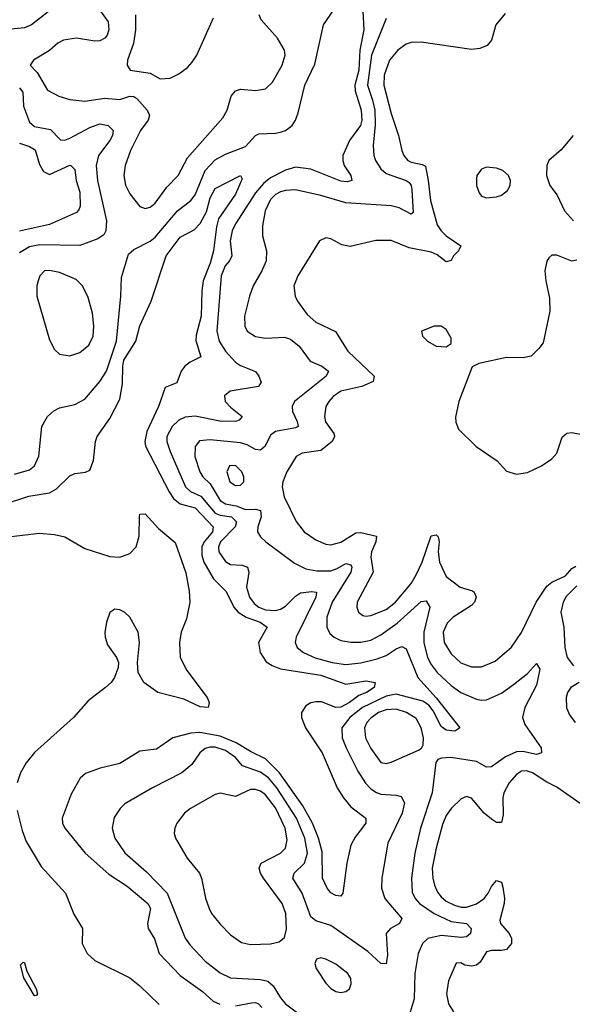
# Model space of a CAD drawing. Header units: inches. Extents: x 1682530 to 1839546, y 640742 to 791647.
# Tile 248 of 256: x 1704751 to 1706952, y 740428 to 744351. Entities that reach past the tile are written whole.
import ezdxf

# ---------------------------------------------------------------- set-up
doc = ezdxf.new("R2010")
doc.units = ezdxf.units.IN
doc.header["$MEASUREMENT"] = 0
doc.layers.add('B7704', color=7, linetype='Continuous')

msp = doc.modelspace()

# ---------------------------------------------------------------- linework, layer by layer
at = {"layer": 'B7704', "color": 5}
for points, elevation in [([(1704900.3, 744410), (1704797.4, 744330), (1704770, 744319), (1704690, 744311)], 540), ([(1706116.1, 744410), (1706121.7, 744310), (1706105.5, 744230), (1706101.4, 744150), (1706085.4, 744090), (1706087.1, 744067.1), (1706111.6, 743990), (1706114.3, 743950), (1706109, 743930), (1706064.1, 743870), (1706038.6, 743810), (1706037.6, 743790), (1706043.2, 743770), (1706070.2, 743730), (1706073.7, 743710), (1706054.8, 743705.2), (1706030, 743707.1), (1705910, 743755.3), (1705850, 743762.9), (1705810, 743751.5), (1705750, 743720.4), (1705721.4, 743698.6), (1705690, 743661.2), (1705610, 743537.4), (1705596.9, 743510), (1705589, 743470), (1705595.3, 743410), (1705586.5, 743390), (1705569.2, 743370), (1705553, 743330), (1705535.7, 743110), (1705545, 743070), (1705570.8, 743030), (1705610, 742986.8), (1705630, 742972.8), (1705689.5, 742949.5), (1705703.8, 742930), (1705713.3, 742906.7), (1705702, 742890), (1705588.6, 742871.4), (1705567.1, 742852.9), (1705569.6, 742829.6), (1705590, 742807.3), (1705637, 742770), (1705625.2, 742754.8), (1705610.6, 742749.4), (1705548.6, 742751.4), (1705450, 742770.7), (1705410, 742767.4), (1705384.8, 742755.2), (1705357.7, 742730), (1705337.4, 742690), (1705337, 742670), (1705349.6, 742630), (1705411.5, 742490), (1705431.4, 742471.4), (1705472.7, 742452.7), (1705530, 742384.9), (1705550, 742376.1), (1705594.5, 742370), (1705614.9, 742350), (1705609.2, 742330), (1705550.1, 742270), (1705542.7, 742250), (1705544.4, 742230), (1705570, 742192.7), (1705590, 742180.1), (1705637, 742177), (1705658, 742170), (1705663.5, 742150), (1705654.9, 742090), (1705666.6, 742050), (1705684.7, 742024.7), (1705703, 742010), (1705730, 741999.7), (1705770, 741997.1), (1705790, 742002.2), (1705810, 742013.8), (1705850, 742054.5), (1705870, 742067.3), (1705913.2, 742073.2), (1705932.8, 742070), (1705930.9, 742050), (1705852.7, 741890), (1705848.4, 741870), (1705856.5, 741850), (1705881.8, 741830), (1705928.3, 741808.3), (1705995.8, 741790), (1706050, 741781.6), (1706110, 741788.5), (1706175.4, 741804.6), (1706210, 741817.5), (1706250, 741844.2), (1706273.5, 741853.5), (1706290, 741843.9), (1706336.5, 741730), (1706410, 741649.2), (1706504.4, 741530), (1706484.4, 741515.6), (1706450, 741520.6), (1706430, 741534.2), (1706397.3, 741597.3), (1706379.9, 741619.9), (1706356.1, 741636.1), (1706250, 741662.9), (1706210, 741655.8), (1706116.5, 741610), (1706066.3, 741570), (1706034.1, 741530), (1706035.1, 741490), (1706051, 741450), (1706097.1, 741357.1), (1706128.7, 741308.7), (1706150, 741286.1), (1706171.8, 741271.7), (1706190, 741265.6), (1706250, 741261.4), (1706270, 741255.4), (1706283.7, 741230), (1706274.3, 741190), (1706217.8, 741070), (1706193.4, 740930), (1706192.3, 740890), (1706204.8, 740850), (1706273.4, 740770), (1706263.6, 740750), (1706227.6, 740730), (1706211.1, 740710), (1706215.7, 740624.3), (1706210, 740589.5), (1706190, 740589.7), (1706137.7, 740637.7), (1705990, 740742.1), (1705930, 740760.2), (1705910, 740776.5), (1705876.2, 740870), (1705838.4, 740930), (1705844.6, 740950), (1705885.5, 740990), (1705897.3, 741030), (1705886.5, 741090), (1705853.9, 741170), (1705775.3, 741290), (1705741.9, 741330), (1705710, 741353.2), (1705638.6, 741378.6), (1705610, 741411.4), (1705570, 741438.7), (1705530, 741451.8), (1705510, 741452.8), (1705490, 741447), (1705468.9, 741430), (1705437, 741383), (1705396.5, 741350), (1705279.5, 741290), (1705170, 741226.2), (1705151.5, 741208.5), (1705127.5, 741172.5), (1705119.7, 741130), (1705130.2, 741090), (1705170, 741031.3), (1705255.7, 740955.7), (1705338.1, 740870), (1705410, 740691.7), (1705430, 740663.9), (1705490, 740599), (1705550, 740552.5), (1705590, 740533.6), (1705710, 740526), (1705739.4, 740519.4), (1705760.9, 740500.9), (1705790, 740453.4), (1705810.2, 740430), (1705912.1, 740352.1)], 540), ([(1704730, 742539.8), (1704790, 742557.6), (1704810, 742573.7), (1704827.5, 742612.5), (1704839.3, 742730), (1704861.1, 742770), (1704887.3, 742792.7), (1704910, 742804.9), (1704970, 742818), (1705010, 742838.5), (1705070, 742909.2), (1705096.1, 742950), (1705136.4, 743070), (1705153.9, 743250), (1705156.2, 743323.8), (1705183.6, 743416.4), (1705205, 743435), (1705270, 743469.1), (1705290, 743484.4), (1705379.9, 743590), (1705432.2, 743630), (1705450, 743653.2), (1705489.5, 743750.5), (1705530, 743793.1), (1705570, 743815.7), (1705650, 743845.3), (1705690, 743889), (1705703.3, 743896.7), (1705770, 743898.3), (1705790, 743902.7), (1705810, 743910.1), (1705835.9, 743930), (1705849.3, 743950), (1705860.7, 743979.3), (1705886.3, 744090), (1705926, 744174), (1705961.3, 744330), (1706001.5, 744390)], 540), ([(1705068.5, 744390), (1705102.7, 744342.7), (1705105.6, 744310), (1705099.7, 744290), (1705090, 744278), (1705070, 744267.4), (1705050, 744265.4), (1704977.4, 744277.4), (1704925.3, 744270), (1704902.5, 744257.5), (1704870, 744227.8), (1704805.5, 744190), (1704792.7, 744170), (1704820.7, 744140.7), (1704861.8, 744070), (1704906.1, 744046.1), (1704950, 744032.5), (1705010, 744025.9), (1705090, 744038.3), (1705150, 744033.1), (1705190, 744046.2), (1705205.3, 744045.3), (1705217.3, 744037.3), (1705258.9, 743990), (1705268.4, 743970), (1705263.2, 743950), (1705232.6, 743910), (1705191.5, 743830), (1705170.9, 743770), (1705165.9, 743730), (1705172.3, 743692.3), (1705190, 743657), (1705230, 743606), (1705250, 743598.5), (1705270, 743603.9), (1705290, 743620.2), (1705336.8, 743683.2), (1705382.3, 743730), (1705419.3, 743800.7), (1705560, 743960), (1705577.3, 743990), (1705593.1, 744046.9), (1705610, 744067.9), (1705630, 744074.3), (1705690.6, 744069.4), (1705730, 744075.8), (1705758.2, 744101.8), (1705796, 744170), (1705808.3, 744210), (1705806, 744230), (1705777.9, 744277.9), (1705713.3, 744350), (1705704.7, 744370)], 560), ([(1705211.7, 744370), (1705212.5, 744310), (1705204, 744256), (1705180.5, 744190), (1705178.5, 744170), (1705190.4, 744150), (1705270, 744137.6), (1705310, 744114.9), (1705350, 744117.7), (1705384.9, 744135.1), (1705419.1, 744160.9), (1705438.2, 744181.8), (1705456.4, 744210), (1705522.2, 744357.8)], 580), ([(1706684.2, 744375.8), (1706647.6, 744330), (1706630.2, 744269.8), (1706612.3, 744247.7), (1706584.1, 744235.9), (1706550, 744232.8), (1706350, 744261), (1706310, 744260.2), (1706290, 744253.4), (1706256.5, 744230), (1706224.5, 744190), (1706202.9, 744130), (1706200.7, 744090), (1706230, 743977.3), (1706259.8, 743890), (1706273.4, 743830), (1706281.3, 743810), (1706297.4, 743790), (1706310, 743782.8), (1706354.4, 743774.4), (1706366.8, 743766.8), (1706378.4, 743710), (1706386.7, 743630), (1706413.9, 743533.9), (1706429.5, 743509.5), (1706450, 743490.1), (1706508.3, 743450), (1706498.5, 743430), (1706478.4, 743410), (1706470, 743391.1), (1706450, 743386.1), (1706413.6, 743413.6), (1706390, 743424.8), (1706301.8, 743441.8), (1706230, 743470.6), (1706170, 743471.2), (1706066.7, 743446.7), (1706033.7, 743453.7), (1705990, 743477.6), (1705970, 743482), (1705944.9, 743470), (1705858.5, 743330), (1705843, 743290), (1705847.7, 743250), (1705856.8, 743230), (1705896.2, 743176.2), (1705930, 743145.3), (1706009.1, 743109.1), (1706057.3, 743030), (1706163.2, 742930), (1706159.3, 742910), (1706113.8, 742890), (1706029.5, 742870.5), (1706000.1, 742850), (1705982.1, 742830), (1705970.8, 742810), (1705965.1, 742770), (1705968.8, 742748.8), (1706001.9, 742701.9), (1706005.4, 742690), (1705995, 742670), (1705950, 742634.2), (1705876.1, 742623.9), (1705851.5, 742610), (1705815.2, 742550), (1705799.1, 742510), (1705796.5, 742490), (1705804.5, 742450), (1705851.8, 742351.8), (1705884.2, 742310), (1705930, 742278.3), (1705970, 742261.7), (1705990, 742258.9), (1706030, 742269.6), (1706090, 742305.9), (1706110, 742307.7), (1706172.7, 742292.7), (1706169.6, 742270), (1706152.4, 742230), (1706149.3, 742210), (1706158.3, 742150), (1706095.5, 742030), (1706094, 742010), (1706100.2, 741990), (1706117.3, 741977.3), (1706130, 741974), (1706150, 741977), (1706210, 742001.5), (1706247.8, 742030), (1706310, 742104.2), (1706330, 742139.5), (1706353.6, 742190), (1706390, 742294.6), (1706410, 742298.5), (1706417.2, 742290), (1706421.6, 742270), (1706417.3, 742230), (1706423.2, 742190), (1706450, 742132.6), (1706505.8, 742090), (1706554.7, 742074.7), (1706561.2, 742070), (1706569.4, 742050), (1706562.3, 742030), (1706550, 742017.3), (1706477.6, 741970), (1706453.3, 741946.7), (1706437.5, 741910), (1706441.8, 741870), (1706470, 741824), (1706508.6, 741788.6), (1706550, 741772.4), (1706590, 741772), (1706644.4, 741795.6), (1706710, 741851.3), (1706750, 741909.2), (1706808.1, 742030), (1706850, 742093.8), (1706870, 742109.6), (1706925.6, 742134.4), (1706950, 742163.6), (1706965.9, 742174.1)], 580), ([(1706210, 744356.3), (1706152.2, 744210), (1706136, 744090), (1706156.5, 744030), (1706164.9, 743990), (1706167.4, 743932.6), (1706159, 743850), (1706162, 743810), (1706168.2, 743790), (1706190, 743756.6), (1706210, 743738.2), (1706290.9, 743710.9), (1706302, 743702), (1706310.1, 743690.1), (1706312.5, 743672.5), (1706317.5, 743582.5), (1706310, 743576.4), (1706261.8, 743601.8), (1706230.1, 743609.9), (1706050, 743620.7), (1705950, 743649.9), (1705850, 743672.6), (1705810, 743670.4), (1705790, 743664.5), (1705770, 743654.1), (1705750, 743635.2), (1705728.7, 743590), (1705718.2, 743530), (1705717.7, 743490), (1705733.7, 743430), (1705732.5, 743390), (1705715.8, 743350), (1705681.4, 743290), (1705666.4, 743250), (1705646.3, 743170), (1705648, 743130), (1705657.2, 743110), (1705690, 743088.1), (1705730, 743081.6), (1705805.6, 743085.6), (1705830, 743078.4), (1705863.8, 743050), (1705907.4, 742990), (1705954.4, 742970), (1705980.3, 742950), (1705971.1, 742930), (1705845.6, 742830), (1705835.8, 742810), (1705838, 742790), (1705856.1, 742750), (1705860.3, 742730), (1705850, 742724.5), (1705770, 742709.9), (1705750, 742695.2), (1705728.4, 742651.6), (1705710, 742635.2), (1705690, 742638), (1705656.4, 742656.4), (1705630, 742664.4), (1705510, 742677.5), (1705467, 742673), (1705449.5, 742650), (1705448.8, 742610), (1705467.8, 742550), (1705480.4, 742530), (1705510, 742502.2), (1705550, 742434.7), (1705570, 742422), (1705613.7, 742413.7), (1705650, 742399.2), (1705690, 742400.1), (1705710, 742395.4), (1705712.4, 742370), (1705698.9, 742330), (1705697.5, 742310), (1705710.1, 742290), (1705731, 742270), (1705845.3, 742185.3), (1705890, 742162.6), (1705935, 742155), (1705990, 742154.6), (1706015.9, 742164.1), (1706050, 742184.3), (1706070, 742178.5), (1706073.6, 742170), (1706070.5, 742150), (1705996.1, 742030), (1705974.2, 741970), (1705974.4, 741930), (1705985.9, 741905.9), (1706003.2, 741890), (1706030, 741877.3), (1706070, 741870.1), (1706110, 741870.9), (1706150, 741878.8), (1706190, 741900.6), (1706254.2, 741945.8), (1706350, 742032.5), (1706370, 742035.8), (1706384.6, 742010), (1706360.6, 741910), (1706361.3, 741870), (1706375.6, 741810), (1706390, 741781.3), (1706414, 741750), (1706470, 741698.1), (1706508.4, 741670), (1706570, 741643.5), (1706590, 741639.1), (1706610, 741641.1), (1706670, 741667.5), (1706718.4, 741701.6), (1706774.1, 741745.9), (1706810, 741786), (1706823.1, 741763.1), (1706810, 741698.9), (1706763.6, 741610), (1706754.2, 741570), (1706762.4, 741542.4), (1706828.7, 741450), (1706830, 741429.1), (1706810, 741422.8), (1706754.5, 741434.5), (1706730, 741433.1), (1706686.4, 741413.6), (1706630, 741373.6), (1706610, 741373.3), (1706570, 741395.8), (1706468.8, 741411.2), (1706431.3, 741408.7), (1706417, 741403), (1706408.8, 741391.2), (1706393.3, 741270), (1706347.7, 741130), (1706324.2, 741030), (1706311.9, 740930), (1706314.6, 740874.6), (1706325.5, 740850), (1706343.4, 740830), (1706402.1, 740790), (1706470, 740757.4), (1706530.3, 740750), (1706549.4, 740730), (1706546.2, 740710), (1706530, 740696.1), (1706510, 740693.9), (1706430, 740702.1), (1706376.5, 740690), (1706355.5, 740670), (1706337.6, 740630), (1706325, 740550), (1706322, 740450), (1706298, 740370)], 560), ([(1704750, 744079.9), (1704762.7, 744062.7), (1704766, 744006), (1704790, 743942.9), (1704810, 743925.2), (1704873.5, 743913.5), (1704912.8, 743872.8), (1704930, 743871), (1704950, 743878.8), (1705030, 743921.8), (1705070, 743936.5), (1705102.8, 743930), (1705122.6, 743910), (1705119.9, 743890), (1705109.6, 743870), (1705065.2, 743810), (1705055.7, 743770), (1705060.1, 743710), (1705096.1, 743550), (1705094, 743510), (1705085.9, 743494.1), (1705062.5, 743477.5), (1704990, 743451.5), (1704830, 743453.7), (1704790, 743446), (1704750, 743422.7)], 540), ([(1706955.8, 743890), (1706907.9, 743832.1), (1706858, 743790), (1706850.3, 743769.7), (1706849, 743730), (1706862.8, 743690), (1706892.2, 743652.2), (1706920.9, 743590), (1706956.6, 743550)], 620), ([(1704750, 743858.8), (1704790, 743845.2), (1704812.1, 743832.1), (1704830, 743774.3), (1704845.5, 743745.5), (1704870, 743734.5), (1704950, 743771.4), (1704954.4, 743770), (1704970, 743754.4), (1704976.3, 743710), (1704990, 743663.8), (1704991.4, 743608.6), (1704986.7, 743593.3), (1704976.6, 743583.4), (1704870, 743535.5), (1704750, 743508.4)], 520), ([(1704690, 742421.1), (1704787.8, 742452.2), (1704870, 742465.8), (1704897.8, 742482.2), (1704950, 742534), (1704970, 742542.3), (1705012.5, 742547.5), (1705030, 742556.4), (1705045.2, 742594.8), (1705053.4, 742670), (1705059.9, 742690), (1705110, 742762), (1705150, 742838.7), (1705160.1, 742899.9), (1705161.3, 742970), (1705166.1, 742993.9), (1705213, 743070), (1705230, 743131.8), (1705274.2, 743230), (1705334.2, 743410), (1705390, 743484.9), (1705446.1, 743513.9), (1705470, 743538.9), (1705494.9, 743585.1), (1705510, 743641.6), (1705530, 743678.3), (1705629.9, 743730.1), (1705636.7, 743716.7), (1705610, 743655.8), (1705542.9, 743557.1), (1705534.9, 743525.1), (1705523.4, 743430), (1705510, 743380.3), (1705481.4, 743310), (1705475.8, 743270), (1705473.5, 743170), (1705453.4, 743093.4), (1705452.1, 743072.1), (1705472.8, 743007.2), (1705430, 742986), (1705408.4, 742970), (1705394.2, 742950), (1705376.3, 742903.7), (1705330, 742885.4), (1705303.1, 742810), (1705257.2, 742710), (1705248.7, 742670), (1705251.7, 742651.7), (1705345.7, 742470), (1705363.7, 742443.7), (1705390, 742422.1), (1705450, 742406.6), (1705522.1, 742330), (1705519.1, 742310), (1705485.2, 742270), (1705476.6, 742250), (1705476.9, 742216.9), (1705484, 742190), (1705522.5, 742122.5), (1705573.2, 742073.2), (1705604.4, 742010), (1705620.6, 741990), (1705652.9, 741970), (1705708.7, 741950), (1705736, 741930), (1705702.2, 741870), (1705708.3, 741830), (1705732.8, 741792.8), (1705757.1, 741777.1), (1705790, 741764.6), (1705950, 741738.9), (1706050, 741703.4), (1706130, 741716.4), (1706166.7, 741710), (1706162.7, 741690), (1706132.8, 741670), (1706101.7, 741658.3), (1706064.7, 741630), (1706030, 741611.2), (1706010, 741610.3), (1705953.5, 741633.5), (1705930, 741633.4), (1705910, 741628.7), (1705890, 741616.9), (1705873.8, 741590), (1705873.7, 741570), (1705888.8, 741530), (1705955.6, 741430), (1706015.3, 741290), (1706040.4, 741250), (1706070, 741214.3), (1706129.1, 741170), (1706129.3, 741150), (1706086.5, 741093.5), (1706070, 741061.7), (1706053.3, 740990), (1706038, 740870), (1706030, 740858.4), (1706010, 740861), (1705990, 740872.4), (1705976.1, 740890), (1705956.8, 740930), (1705955.7, 741035.7), (1705941.2, 741090), (1705917.4, 741150), (1705878.5, 741218.5), (1705786.1, 741350), (1705730, 741405.4), (1705670, 741434.6), (1705613.5, 741470), (1705550, 741496), (1705468.6, 741511.4), (1705432, 741508), (1705361.3, 741490), (1705295.9, 741444.1), (1705230, 741436.2), (1705150, 741387.1), (1705071.4, 741368.6), (1705012.5, 741347.5), (1704991, 741329), (1704955.2, 741264.8), (1704919.7, 741170), (1704921.6, 741150), (1704930.2, 741130), (1705012, 741030), (1705106.4, 740946.4), (1705179, 740899), (1705261.5, 740830), (1705271.3, 740810), (1705260.1, 740750), (1705262, 740730), (1705288.2, 740688.2), (1705306.3, 740630), (1705390, 740541.9), (1705479.2, 740479.2), (1705520.9, 740440.9), (1705547.7, 740427.7)], 520), ([(1706970, 743392.7), (1706950, 743388.6), (1706890, 743413.3), (1706870, 743413), (1706858, 743402), (1706850, 743388.7), (1706843.1, 743350), (1706846.4, 743310), (1706861.7, 743241.7), (1706862.8, 743190), (1706836, 743064), (1706819.4, 743040.6), (1706787.7, 743010), (1706755.8, 743004.2), (1706690, 743005.2), (1706579.4, 742980.6), (1706552.8, 742967.3), (1706500.2, 742830), (1706487.2, 742767.2), (1706487.5, 742747.5), (1706499.3, 742719.3), (1706568.5, 742650), (1706652.8, 742592.8), (1706690, 742552.4), (1706730, 742540.3), (1706773.6, 742546.4), (1706830, 742573.7), (1706870, 742601.1), (1706890, 742623.8), (1706912.2, 742687.8), (1706930, 742703.5), (1706950, 742705.5), (1707010, 742693.9)], 620), ([(1704670, 742286.1), (1704830, 742304.5), (1704890, 742299.8), (1704930, 742290.1), (1705010, 742243.6), (1705110, 742212.6), (1705150, 742208.9), (1705190, 742224.6), (1705214.2, 742250), (1705227.3, 742292.7), (1705227.4, 742372.6), (1705230, 742381.1), (1705250, 742382.5), (1705303.4, 742323.4), (1705370, 742267.3), (1705412.8, 742147.2), (1705425.5, 742074.5), (1705428.2, 742030), (1705415.8, 741964.2), (1705394, 741910), (1705387.9, 741870), (1705390.2, 741810), (1705417.2, 741757.2), (1705497.1, 741650), (1705505.5, 741630), (1705501, 741610), (1705470, 741612.6), (1705404.1, 741644.1), (1705300.9, 741670), (1705245.7, 741710), (1705222.2, 741750), (1705219.4, 741790), (1705227.6, 741870), (1705222.3, 741910), (1705190, 741970.4), (1705168.8, 741990), (1705150, 741999.4), (1705130, 742001.9), (1705110, 741988.9), (1705096.9, 741950), (1705089.6, 741909.6), (1705090.7, 741890), (1705100.1, 741860.1), (1705136.4, 741810), (1705144.4, 741790), (1705143.1, 741770), (1705128.7, 741730), (1705114.9, 741710), (1705093.1, 741690), (1705023.7, 741636.3), (1704965.6, 741570), (1704810, 741431.3), (1704776.8, 741390), (1704754.1, 741350), (1704740.1, 741310)], 480), ([(1706970, 742094.7), (1706927.7, 742052.3), (1706915.3, 742030), (1706907, 741990), (1706917.8, 741930), (1706922.1, 741850), (1706931.6, 741810), (1706957, 741777)], 580), ([(1706979.6, 741710), (1706946.3, 741690), (1706932.9, 741670), (1706927.7, 741650), (1706929, 741609), (1706941.2, 741581.2), (1706963, 741550)], 580), ([(1707010, 741209), (1706890, 741292.8), (1706850, 741312.5), (1706793.3, 741350), (1706770, 741358.3), (1706750, 741356.6), (1706730, 741343.7), (1706700.1, 741310), (1706679.2, 741270), (1706675.7, 741250), (1706677.3, 741182.7), (1706670, 741152.8), (1706650, 741152.6), (1706630, 741164.8), (1706600.4, 741190), (1706550, 741249), (1706530, 741255.8), (1706510, 741246.8), (1706470, 741208.3), (1706450, 741180.3), (1706435.3, 741144.7), (1706409.3, 741050), (1706394.3, 740970), (1706395.9, 740930), (1706402.6, 740902.6), (1706415.2, 740875.2), (1706430, 740856.6), (1706450, 740839.3), (1706482.3, 740822.3), (1706510, 740814.8), (1706530, 740815.1), (1706570, 740828.5), (1706601.3, 740850), (1706617.4, 740870), (1706630, 740897.7), (1706650, 740921.4), (1706670, 740913.8), (1706675.1, 740895.1), (1706682.3, 740850), (1706680.9, 740830), (1706663, 740763), (1706665.9, 740750), (1706700.1, 740710), (1706709.6, 740690), (1706710, 740669.8), (1706690, 740646.4), (1706670, 740641.8), (1706630, 740642.5), (1706610, 740637.2), (1706584.4, 740595.6), (1706570, 740583.9), (1706550, 740579.5), (1706524.2, 740584.2), (1706507.5, 740592.5), (1706490, 740592), (1706459, 740521), (1706450.9, 740470), (1706458.5, 740430), (1706478.2, 740398.3)], 580), ([(1704740.4, 741200.4), (1704760.7, 741120.7), (1704776.9, 741076.9), (1704836.4, 740976.4), (1704932.7, 740870), (1704966.8, 740786.9), (1705001.6, 740730), (1704999.4, 740670), (1705019.2, 740630), (1705050, 740602.9), (1705190, 740533), (1705230, 740501.5), (1705306.4, 740426.4)], 480), ([(1705610, 740421.7), (1705674.1, 740434.1), (1705690, 740435.3), (1705702.2, 740430), (1705714.7, 740414.7)], 520)]:
    msp.add_lwpolyline(points, dxfattribs=dict(at, elevation=elevation))
for points, elevation in [([(1706610, 743763.4), (1706590, 743755.3), (1706571.2, 743730), (1706570, 743718), (1706570.2, 743690), (1706580.7, 743660.7), (1706590, 743647.9), (1706610, 743640.7), (1706650, 743644.8), (1706670, 743652.4), (1706694, 743670), (1706704.4, 743690), (1706706, 743710), (1706698.3, 743730), (1706675.6, 743750), (1706650, 743759.8)], 620), ([(1704870, 743352), (1704849.5, 743350.4), (1704831.4, 743330), (1704824.1, 743310), (1704819.3, 743290), (1704819.4, 743250), (1704870, 743075.3), (1704890, 743037.4), (1704910, 743018.5), (1704950, 743012.2), (1704990, 743024.6), (1705026.3, 743053.7), (1705043.2, 743090), (1705045.6, 743130), (1705041.3, 743181.3), (1705024, 743244), (1705000.3, 743290), (1704975.5, 743315.5), (1704910, 743343.7)], 560), ([(1706402, 743130), (1706351.3, 743110), (1706354.8, 743090), (1706374.8, 743070), (1706410, 743050.5), (1706450, 743047), (1706470, 743061), (1706470, 743082), (1706450, 743116.3), (1706430, 743129.6)], 620), ([(1705610, 742574.5), (1705586.8, 742573.2), (1705575.6, 742550), (1705588.1, 742510), (1705610, 742494.9), (1705630, 742496.5), (1705643.5, 742510), (1705643.5, 742530), (1705635, 742550)], 580), ([(1706250, 741603.7), (1706210, 741601.5), (1706179.5, 741590), (1706150, 741568.3), (1706133.5, 741550), (1706124.3, 741530), (1706127.8, 741490), (1706150, 741446.5), (1706190, 741391.9), (1706210, 741387.3), (1706230, 741392.3), (1706339, 741441), (1706351.3, 741448.7), (1706357.7, 741462.3), (1706358.8, 741490), (1706350.6, 741529.4), (1706330, 741566.4), (1706291.9, 741590)], 560), ([(1705690, 741283.7), (1705670, 741283.6), (1705610, 741256.2), (1705550, 741268.9), (1705530, 741264.4), (1705431.7, 741208.3), (1705407.4, 741190), (1705376.9, 741150), (1705368.9, 741130), (1705366, 741110), (1705371.6, 741090), (1705417.7, 741010), (1705467.5, 740950), (1705475.3, 740930), (1705490.8, 740850.8), (1705505, 740810), (1705515.2, 740790), (1705550, 740747.7), (1705590, 740705.2), (1705634.1, 740674.1), (1705670, 740665.6), (1705750, 740668.3), (1705783.8, 740676.2), (1705805.5, 740694.5), (1705813.4, 740726.6), (1705811.4, 740790), (1705795.7, 740830), (1705721.5, 740930), (1705709.4, 740950), (1705704.6, 740970), (1705712.7, 740990), (1705790.3, 741029.7), (1705809.2, 741050), (1705816.3, 741083.7), (1705808.7, 741130), (1705770, 741210.9), (1705730, 741262.2), (1705710, 741277.2)], 560), ([(1704810, 740461.8), (1704767.4, 740532.6), (1704754.6, 740585.4), (1704764.7, 740595.3), (1704770, 740592.4), (1704779.8, 740559.8), (1704816.8, 740490), (1704821.7, 740470), (1704817.1, 740462.9)], 460), ([(1705950, 740612.4), (1705932.8, 740607.2), (1705926.7, 740590), (1705932.2, 740570), (1705970, 740512.2), (1705990, 740490.4), (1706010, 740478.9), (1706030, 740474.9), (1706050, 740478.4), (1706064.5, 740490), (1706071, 740509), (1706069.7, 740530), (1706057.7, 740550), (1706010, 740587.4), (1705970, 740608.2)], 560)]:
    msp.add_lwpolyline(points, close=True, dxfattribs=dict(at, elevation=elevation))

doc.saveas('drawing.dxf')
